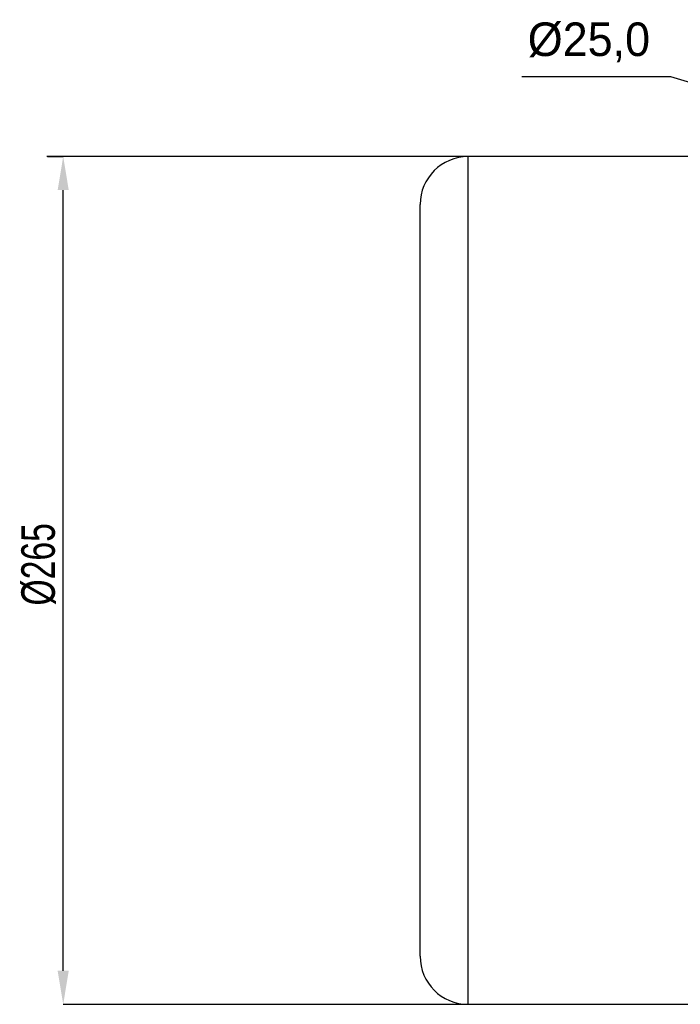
# Model space of a CAD drawing. Header units: millimetres. Extents: x 5 to 589, y 5 to 415.
# Tile 4 of 16: x 300 to 369, y 93 to 196. Entities that reach past the tile are written whole.
import ezdxf

# ---------------------------------------------------------------- set-up
doc = ezdxf.new("R2010")
doc.units = ezdxf.units.MM
doc.header["$PDSIZE"] = -1
doc.layers.add('QUOTE', color=1, linetype='Continuous')
doc.styles.add('SLDTEXTSTYLE0', font='TXT', dxfattribs={"width": 0.75})
doc.dimstyles.new('ISO-25', dxfattribs={"dimtxt": 2.5, "dimasz": 2.5, "dimexe": 1.25, "dimexo": 0.625, "dimtad": 1, "dimtxsty": 'Standard', "dimcen": 2.5, "dimadec": 0, "dimazin": 0, "dimtfac": 1, "dimtmove": 0, "dimatfit": 3, "dimfxl": 1, "dimarcsym": 0})
doc.dimstyles.new('SLDDIMSTYLE0', dxfattribs={"dimtxt": 3.5, "dimasz": 3.5, "dimexe": 0, "dimexo": 0.0625, "dimgap": 0.875, "dimtad": 1, "dimdec": 1, "dimlfac": 3, "dimrnd": 1e-09, "dimzin": 12, "dimdsep": 46, "dimtxsty": 'SLDTEXTSTYLE0', "dimsah": 1, "dimcen": 0.09, "dimadec": 0, "dimazin": 3, "dimtfac": 1, "dimtdec": 3, "dimtofl": 0, "dimtmove": 0, "dimatfit": 3, "dimfxl": 1, "dimfrac": 2, "dimtolj": 1, "dimtzin": 12, "dimarcsym": 0})

# ---------------------------------------------------------------- blocks, each defined once
blk = doc.blocks.new('_D')
at = {"layer": 'Defpoints', "color": 0}
for p in [(303.11, 181.25), (304.81, 181.25), (347.02, 92.91)]:
    blk.add_point(p, dxfattribs=at)
at = {"layer": 'QUOTE', "color": 0, "lineweight": -2}
for p, q in [((303.17, 181.25), (304.81, 181.25)), ((304.81, 96.41), (304.81, 177.75)), ((346.96, 92.91), (304.81, 92.91))]:
    blk.add_line(p, q, dxfattribs=at)
at = {"layer": 'QUOTE', "color": 0}
for points in [[(304.23, 177.75), (305.39, 177.75), (304.81, 181.25)], [(304.23, 96.41), (305.39, 96.41), (304.81, 92.91)]]:
    blk.add_solid(points, dxfattribs=at)
at = {"layer": 'QUOTE', "color": 0, "insert": (300.44, 138.76), "char_height": 3.5, "attachment_point": 2, "rotation": 90, "style": 'SLDTEXTSTYLE0'}
blk.add_mtext('\\A1;%%c265', dxfattribs=at)
blk = doc.blocks.new('*D21')
at = {"layer": 'Defpoints', "color": 0}
for p in [(398.19, 180.75), (406.18, 178.41)]:
    blk.add_point(p, dxfattribs=at)
at = {"layer": 'QUOTE', "color": 0, "lineweight": -2}
for p, q in [((352.61, 189.58), (368.13, 189.58)), ((368.13, 189.58), (394.83, 181.74)), ((406.18, 178.41), (398.19, 180.75)), ((409.54, 177.42), (412.9, 176.43))]:
    blk.add_line(p, q, dxfattribs=at)
at = {"layer": 'QUOTE', "color": 0}
for points in [[(394.66, 181.18), (394.99, 182.3), (398.19, 180.75)], [(409.71, 177.98), (409.38, 176.86), (406.18, 178.41)]]:
    blk.add_solid(points, dxfattribs=at)
at = {"layer": 'QUOTE', "color": 0, "insert": (359.61, 193.15), "char_height": 3.5, "attachment_point": 5}
blk.add_mtext('%%c25,0', dxfattribs=at)

msp = doc.modelspace()

# ---------------------------------------------------------------- linework, layer by layer
at = {"color": 7}
for p, q in [((380.351, 181.248), (347.018, 181.248)), ((347.018, 92.914), (347.018, 181.248)), ((342.018, 97.914), (342.018, 176.248)), ((347.018, 92.914), (380.351, 92.914))]:
    msp.add_line(p, q, dxfattribs=at)
for centre, start, end in [((347.018, 176.248), 90, 180), ((347.018, 97.914), 180, 270)]:
    msp.add_arc(centre, 5, start, end, dxfattribs=at)
at = {"layer": 'QUOTE'}
msp.add_line((347.018, 181.248), (303.106, 181.248), dxfattribs=at)

# ---------------------------------------------------------------- dimensions: what is measured, and where the dimension line sits
dim = msp.add_diameter_dim_2p(p1=(406.183, 178.407), p2=(398.187, 180.755), dimstyle='ISO-25', override={"dimtxt": 3.5, "dimasz": 3.5, "dimexe": 1, "dimexo": 1, "dimgap": 1.524, "dimtih": 1, "dimtoh": 1, "dimdec": 1, "dimlfac": 3, "dimzin": 0, "dimadec": 2, "dimtdec": 3, "dimtzin": 0}, dxfattribs=at)
dim.commit()
dim.dimension.update_dxf_attribs({"geometry": '*D21', "text_midpoint": (359.611, 189.581), "dimtype": 163})
dim = msp.add_linear_dim(base=(304.811, 181.248), p1=(347.018, 92.914), p2=(303.106, 181.248), angle=90, text='%%c<>', dimstyle='SLDDIMSTYLE0', dxfattribs=at)
dim.commit()
dim.dimension.update_dxf_attribs({"geometry": '_D', "text_midpoint": (304.811, 138.76), "dimtype": 160})

doc.saveas('drawing.dxf')
